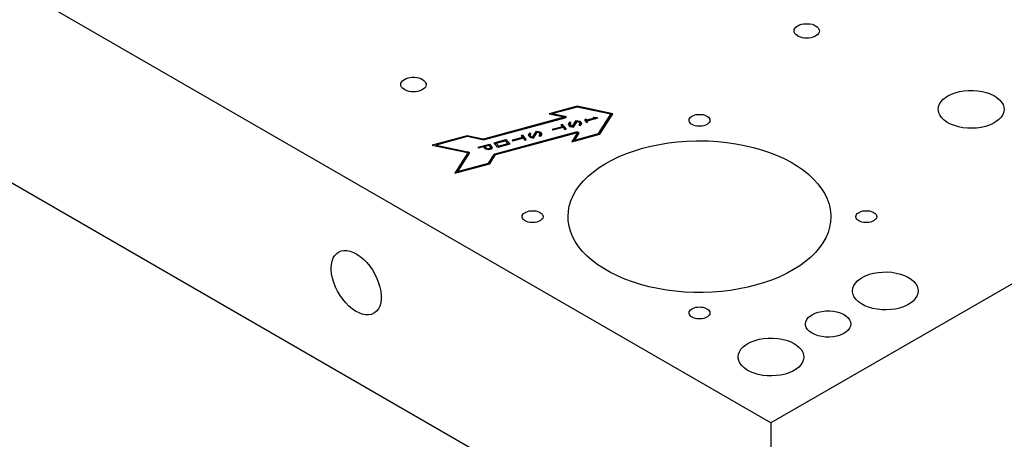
# Model space of a CAD drawing. Header units: inches. Extents: x 3 to 289, y 4 to 291.
# Tile 179 of 256: x 161.36 to 173.53, y 104.5 to 109.68. Entities that reach past the tile are written whole.
import ezdxf

# ---------------------------------------------------------------- set-up
doc = ezdxf.new("R2010")
doc.units = ezdxf.units.IN
doc.header["$LTSCALE"] = 0.5
doc.header["$MEASUREMENT"] = 0
doc.layers.add('MFB', color=7, linetype='Continuous')

msp = doc.modelspace()

# ---------------------------------------------------------------- linework, layer by layer
at = {"layer": 'MFB', "color": 254, "linetype": 'Continuous'}
for p, q in [((170.647, 104.697), (149.081, 117.148)), ((189.386, 115.515), (170.647, 104.697)), ((149.081, 114.699), (170.647, 102.247)), ((170.933, 109.544), (170.935, 109.56)), ((170.935, 109.529), (170.933, 109.544)), ((170.935, 109.56), (170.943, 109.575)), ((170.943, 109.575), (170.954, 109.59)), ((170.954, 109.59), (170.97, 109.602)), ((170.97, 109.602), (170.979, 109.608)), ((170.979, 109.608), (171, 109.618)), ((171, 109.618), (171.023, 109.626)), ((171.023, 109.626), (171.049, 109.632)), ((171.049, 109.632), (171.076, 109.634)), ((171.076, 109.634), (171.103, 109.634)), ((171.103, 109.634), (171.13, 109.632)), ((171.13, 109.632), (171.155, 109.626)), ((171.155, 109.626), (171.179, 109.618)), ((171.179, 109.618), (171.2, 109.608)), ((171.2, 109.608), (171.217, 109.596)), ((171.217, 109.596), (171.231, 109.583)), ((171.231, 109.583), (171.24, 109.568)), ((171.24, 109.568), (171.245, 109.552)), ((171.246, 109.544), (171.243, 109.529)), ((171.245, 109.552), (171.246, 109.544)), ((170.943, 109.514), (170.935, 109.529)), ((170.954, 109.499), (170.943, 109.514)), ((170.97, 109.486), (170.954, 109.499)), ((170.989, 109.475), (170.97, 109.486)), ((171.011, 109.466), (170.989, 109.475)), ((171.036, 109.46), (171.011, 109.466)), ((171.062, 109.456), (171.036, 109.46)), ((171.089, 109.454), (171.062, 109.456)), ((171.116, 109.456), (171.089, 109.454)), ((171.143, 109.46), (171.116, 109.456)), ((171.167, 109.466), (171.143, 109.46)), ((171.19, 109.475), (171.167, 109.466)), ((171.209, 109.486), (171.19, 109.475)), ((171.225, 109.499), (171.209, 109.486)), ((171.236, 109.514), (171.225, 109.499)), ((171.243, 109.529), (171.236, 109.514)), ((166.093, 108.926), (166.108, 108.939)), ((166.108, 108.939), (166.117, 108.945)), ((166.117, 108.945), (166.138, 108.955)), ((166.138, 108.955), (166.162, 108.963)), ((166.162, 108.963), (166.188, 108.968)), ((166.188, 108.968), (166.214, 108.971)), ((166.214, 108.971), (166.242, 108.971)), ((166.242, 108.971), (166.268, 108.968)), ((166.268, 108.968), (166.294, 108.963)), ((166.294, 108.963), (166.318, 108.955)), ((166.318, 108.955), (166.338, 108.945)), ((166.338, 108.945), (166.356, 108.933)), ((166.072, 108.881), (166.074, 108.897)), ((166.074, 108.865), (166.072, 108.881)), ((166.074, 108.897), (166.081, 108.912)), ((166.081, 108.85), (166.074, 108.865)), ((166.081, 108.912), (166.093, 108.926)), ((166.093, 108.836), (166.081, 108.85)), ((166.108, 108.823), (166.093, 108.836)), ((166.128, 108.812), (166.108, 108.823)), ((166.348, 108.823), (166.328, 108.812)), ((166.363, 108.836), (166.348, 108.823)), ((166.356, 108.933), (166.37, 108.919)), ((166.375, 108.85), (166.363, 108.836)), ((166.37, 108.919), (166.379, 108.904)), ((166.382, 108.865), (166.375, 108.85)), ((166.379, 108.904), (166.384, 108.889)), ((166.384, 108.881), (166.382, 108.865)), ((166.384, 108.889), (166.384, 108.881)), ((166.15, 108.803), (166.128, 108.812)), ((166.175, 108.796), (166.15, 108.803)), ((166.201, 108.792), (166.175, 108.796)), ((166.228, 108.791), (166.201, 108.792)), ((166.255, 108.792), (166.228, 108.791)), ((166.281, 108.796), (166.255, 108.792)), ((166.306, 108.803), (166.281, 108.796)), ((166.328, 108.812), (166.306, 108.803)), ((172.752, 108.671), (172.778, 108.7)), ((172.778, 108.7), (172.812, 108.726)), ((172.812, 108.726), (172.835, 108.741)), ((172.835, 108.741), (172.878, 108.762)), ((172.878, 108.762), (172.926, 108.78)), ((172.926, 108.78), (172.978, 108.794)), ((172.978, 108.794), (173.032, 108.804)), ((173.032, 108.804), (173.088, 108.809)), ((173.088, 108.809), (173.145, 108.809)), ((173.145, 108.809), (173.202, 108.805)), ((173.202, 108.805), (173.257, 108.796)), ((173.257, 108.796), (173.309, 108.783)), ((173.309, 108.783), (173.358, 108.766)), ((173.358, 108.766), (173.402, 108.745)), ((173.402, 108.745), (173.44, 108.721)), ((173.44, 108.721), (173.472, 108.694)), ((173.472, 108.694), (173.498, 108.664)), ((168.251, 108.614), (167.905, 108.521)), ((168.252, 108.603), (167.953, 108.522)), ((168.691, 108.521), (168.251, 108.614)), ((168.251, 108.602), (168.251, 108.614)), ((168.668, 108.515), (168.252, 108.603)), ((172.716, 108.575), (172.72, 108.608)), ((172.717, 108.562), (172.716, 108.575)), ((172.72, 108.608), (172.732, 108.64)), ((172.732, 108.64), (172.752, 108.671)), ((173.498, 108.664), (173.516, 108.633)), ((173.516, 108.633), (173.526, 108.601)), ((173.529, 108.575), (173.525, 108.542)), ((173.526, 108.601), (173.529, 108.575)), ((168.092, 108.476), (167.093, 108.207)), ((168.099, 108.466), (167.101, 108.197)), ((167.905, 108.521), (168.091, 108.482)), ((167.941, 108.514), (167.953, 108.522)), ((167.953, 108.522), (168.098, 108.492)), ((168.091, 108.482), (168.092, 108.482)), ((168.092, 108.482), (168.093, 108.481)), ((168.093, 108.476), (168.092, 108.476)), ((168.092, 108.476), (168.092, 108.476)), ((168.093, 108.481), (168.094, 108.481)), ((168.094, 108.476), (168.093, 108.476)), ((168.094, 108.481), (168.094, 108.48)), ((168.094, 108.48), (168.095, 108.48)), ((168.095, 108.477), (168.094, 108.477)), ((168.094, 108.477), (168.094, 108.476)), ((168.103, 108.467), (168.095, 108.48)), ((168.095, 108.48), (168.095, 108.48)), ((168.095, 108.48), (168.095, 108.479)), ((168.095, 108.479), (168.095, 108.479)), ((168.095, 108.479), (168.095, 108.478)), ((168.095, 108.478), (168.095, 108.477)), ((168.098, 108.492), (168.101, 108.491)), ((168.102, 108.467), (168.099, 108.466)), ((168.101, 108.491), (168.105, 108.489)), ((168.105, 108.468), (168.102, 108.467)), ((168.105, 108.489), (168.108, 108.488)), ((168.108, 108.47), (168.105, 108.468)), ((168.108, 108.488), (168.11, 108.486)), ((168.11, 108.472), (168.108, 108.47)), ((168.11, 108.486), (168.112, 108.483)), ((168.112, 108.474), (168.11, 108.472)), ((168.112, 108.483), (168.113, 108.481)), ((168.113, 108.476), (168.112, 108.474)), ((168.113, 108.481), (168.113, 108.479)), ((168.113, 108.479), (168.113, 108.476)), ((168.359, 108.452), (168.341, 108.447)), ((168.359, 108.452), (168.354, 108.431)), ((168.359, 108.452), (168.368, 108.44)), ((168.465, 108.466), (168.368, 108.44)), ((168.503, 108.465), (168.376, 108.43)), ((168.454, 108.48), (168.448, 108.47)), ((168.448, 108.47), (168.465, 108.466)), ((168.454, 108.48), (168.498, 108.472)), ((168.458, 108.468), (168.454, 108.48)), ((168.465, 108.466), (168.481, 108.459)), ((168.498, 108.472), (168.494, 108.462)), ((168.498, 108.472), (168.503, 108.465)), ((168.517, 108.275), (168.668, 108.515)), ((168.531, 108.267), (168.691, 108.521)), ((168.68, 108.502), (168.668, 108.515)), ((169.635, 108.439), (169.637, 108.452)), ((169.637, 108.452), (169.643, 108.464)), ((169.643, 108.464), (169.652, 108.476)), ((169.652, 108.476), (169.665, 108.487)), ((169.665, 108.487), (169.681, 108.496)), ((169.681, 108.496), (169.699, 108.503)), ((169.699, 108.503), (169.72, 108.509)), ((169.72, 108.509), (169.741, 108.512)), ((169.741, 108.512), (169.764, 108.513)), ((169.764, 108.513), (169.786, 108.512)), ((169.786, 108.512), (169.807, 108.509)), ((169.807, 108.509), (169.828, 108.503)), ((169.828, 108.503), (169.846, 108.496)), ((169.846, 108.496), (169.862, 108.487)), ((169.862, 108.487), (169.875, 108.476)), ((169.875, 108.476), (169.884, 108.464)), ((169.884, 108.464), (169.89, 108.452)), ((169.89, 108.452), (169.892, 108.439)), ((172.724, 108.53), (172.717, 108.562)), ((172.739, 108.498), (172.724, 108.53)), ((172.761, 108.468), (172.739, 108.498)), ((172.79, 108.44), (172.761, 108.468)), ((173.466, 108.45), (173.433, 108.423)), ((173.493, 108.479), (173.466, 108.45)), ((173.513, 108.51), (173.493, 108.479)), ((173.525, 108.542), (173.513, 108.51)), ((168.07, 108.36), (167.943, 108.326)), ((168.078, 108.35), (167.951, 108.316)), ((168.068, 108.389), (168.051, 108.384)), ((168.051, 108.384), (168.07, 108.36)), ((168.068, 108.389), (168.064, 108.368)), ((168.068, 108.389), (168.115, 108.331)), ((168.07, 108.36), (168.078, 108.35)), ((168.078, 108.35), (168.098, 108.326)), ((168.098, 108.326), (168.115, 108.331)), ((168.156, 108.415), (168.14, 108.389)), ((168.14, 108.389), (168.162, 108.362)), ((168.161, 108.394), (168.15, 108.376)), ((168.15, 108.376), (168.16, 108.39)), ((168.174, 108.411), (168.156, 108.415)), ((168.156, 108.415), (168.161, 108.394)), ((168.174, 108.411), (168.16, 108.39)), ((168.16, 108.39), (168.176, 108.371)), ((168.174, 108.411), (168.161, 108.394)), ((168.162, 108.362), (168.206, 108.353)), ((168.172, 108.36), (168.176, 108.371)), ((168.176, 108.371), (168.194, 108.367)), ((168.194, 108.367), (168.241, 108.438)), ((168.198, 108.354), (168.194, 108.367)), ((168.204, 108.353), (168.246, 108.417)), ((168.206, 108.353), (168.252, 108.424)), ((168.241, 108.438), (168.284, 108.428)), ((168.241, 108.438), (168.246, 108.417)), ((168.246, 108.417), (168.252, 108.424)), ((168.252, 108.424), (168.271, 108.42)), ((168.271, 108.42), (168.286, 108.4)), ((168.286, 108.4), (168.273, 108.379)), ((168.273, 108.379), (168.291, 108.376)), ((168.284, 108.428), (168.278, 108.411)), ((168.284, 108.428), (168.307, 108.401)), ((168.296, 108.387), (168.286, 108.4)), ((168.296, 108.387), (168.289, 108.376)), ((168.307, 108.401), (168.291, 108.376)), ((168.307, 108.401), (168.296, 108.387)), ((168.341, 108.447), (168.368, 108.414)), ((168.363, 108.42), (168.368, 108.44)), ((168.364, 108.42), (168.376, 108.43)), ((168.368, 108.414), (168.385, 108.419)), ((168.376, 108.43), (168.385, 108.419)), ((169.635, 108.432), (169.635, 108.439)), ((169.639, 108.42), (169.635, 108.432)), ((169.647, 108.408), (169.639, 108.42)), ((169.658, 108.396), (169.647, 108.408)), ((169.673, 108.386), (169.658, 108.396)), ((169.69, 108.378), (169.673, 108.386)), ((169.709, 108.372), (169.69, 108.378)), ((169.73, 108.367), (169.709, 108.372)), ((169.752, 108.365), (169.73, 108.367)), ((169.775, 108.365), (169.752, 108.365)), ((169.797, 108.367), (169.775, 108.365)), ((169.818, 108.372), (169.797, 108.367)), ((169.837, 108.378), (169.818, 108.372)), ((169.854, 108.386), (169.837, 108.378)), ((169.862, 108.391), (169.854, 108.386)), ((169.875, 108.402), (169.862, 108.391)), ((169.884, 108.414), (169.875, 108.402)), ((169.89, 108.426), (169.884, 108.414)), ((169.892, 108.439), (169.89, 108.426)), ((172.827, 108.414), (172.79, 108.44)), ((172.868, 108.392), (172.827, 108.414)), ((172.915, 108.373), (172.868, 108.392)), ((172.966, 108.358), (172.915, 108.373)), ((173.02, 108.348), (172.966, 108.358)), ((173.076, 108.342), (173.02, 108.348)), ((173.133, 108.34), (173.076, 108.342)), ((173.19, 108.344), (173.133, 108.34)), ((173.245, 108.351), (173.19, 108.344)), ((173.298, 108.363), (173.245, 108.351)), ((173.348, 108.38), (173.298, 108.363)), ((173.393, 108.4), (173.348, 108.38)), ((173.433, 108.423), (173.393, 108.4)), ((166.891, 108.248), (166.461, 108.132)), ((166.892, 108.237), (166.508, 108.133)), ((167.088, 108.206), (166.891, 108.248)), ((166.892, 108.236), (166.891, 108.248)), ((167.082, 108.197), (166.892, 108.237)), ((167.089, 108.206), (167.088, 108.206)), ((167.09, 108.206), (167.089, 108.206)), ((167.091, 108.206), (167.09, 108.206)), ((167.092, 108.206), (167.091, 108.206)), ((167.093, 108.207), (167.092, 108.206)), ((167.239, 108.026), (168.238, 108.295)), ((167.246, 108.017), (168.245, 108.285)), ((167.578, 108.227), (167.45, 108.193)), ((167.586, 108.217), (167.458, 108.183)), ((167.575, 108.256), (167.558, 108.251)), ((167.558, 108.251), (167.578, 108.227)), ((167.575, 108.256), (167.571, 108.236)), ((167.575, 108.256), (167.622, 108.198)), ((167.578, 108.227), (167.585, 108.217)), ((167.586, 108.217), (167.605, 108.194)), ((167.663, 108.282), (167.647, 108.257)), ((167.647, 108.257), (167.669, 108.229)), ((167.669, 108.262), (167.657, 108.244)), ((167.657, 108.244), (167.668, 108.257)), ((167.681, 108.278), (167.663, 108.282)), ((167.663, 108.282), (167.669, 108.262)), ((167.681, 108.278), (167.668, 108.257)), ((167.668, 108.257), (167.683, 108.238)), ((167.681, 108.278), (167.669, 108.262)), ((167.669, 108.229), (167.713, 108.22)), ((167.679, 108.227), (167.683, 108.238)), ((167.683, 108.238), (167.702, 108.234)), ((167.702, 108.234), (167.748, 108.305)), ((167.705, 108.222), (167.702, 108.234)), ((167.712, 108.22), (167.754, 108.284)), ((167.713, 108.22), (167.759, 108.291)), ((167.748, 108.305), (167.792, 108.296)), ((167.748, 108.305), (167.754, 108.284)), ((167.754, 108.284), (167.759, 108.291)), ((167.759, 108.291), (167.778, 108.287)), ((167.778, 108.287), (167.793, 108.268)), ((167.793, 108.268), (167.78, 108.247)), ((167.78, 108.247), (167.798, 108.243)), ((167.792, 108.296), (167.785, 108.278)), ((167.792, 108.296), (167.814, 108.268)), ((167.803, 108.255), (167.793, 108.268)), ((167.803, 108.255), (167.796, 108.243)), ((167.814, 108.268), (167.798, 108.243)), ((167.814, 108.268), (167.803, 108.255)), ((167.943, 108.326), (167.951, 108.316)), ((168.253, 108.281), (168.186, 108.174)), ((168.186, 108.174), (168.531, 108.267)), ((168.27, 108.278), (168.218, 108.194)), ((168.218, 108.194), (168.517, 108.275)), ((168.238, 108.295), (168.242, 108.296)), ((168.242, 108.296), (168.246, 108.296)), ((168.245, 108.285), (168.246, 108.286)), ((168.246, 108.296), (168.25, 108.296)), ((168.246, 108.286), (168.247, 108.286)), ((168.247, 108.286), (168.248, 108.286)), ((168.248, 108.286), (168.249, 108.286)), ((168.249, 108.286), (168.25, 108.285)), ((168.25, 108.296), (168.254, 108.296)), ((168.25, 108.285), (168.251, 108.285)), ((168.251, 108.285), (168.252, 108.285)), ((168.252, 108.285), (168.253, 108.284)), ((168.262, 108.269), (168.253, 108.284)), ((168.253, 108.284), (168.253, 108.284)), ((168.253, 108.284), (168.253, 108.284)), ((168.253, 108.284), (168.254, 108.283)), ((168.254, 108.282), (168.253, 108.281)), ((168.254, 108.296), (168.258, 108.295)), ((168.254, 108.283), (168.254, 108.282)), ((168.254, 108.282), (168.254, 108.282)), ((168.258, 108.295), (168.262, 108.294)), ((168.262, 108.294), (168.265, 108.292)), ((168.262, 108.269), (168.263, 108.268)), ((168.263, 108.268), (168.263, 108.266)), ((168.263, 108.266), (168.263, 108.265)), ((168.265, 108.292), (168.268, 108.29)), ((168.268, 108.29), (168.27, 108.288)), ((168.27, 108.288), (168.271, 108.286)), ((168.271, 108.279), (168.27, 108.278)), ((168.271, 108.286), (168.272, 108.284)), ((168.272, 108.281), (168.271, 108.279)), ((168.272, 108.284), (168.272, 108.281)), ((168.52, 108.264), (168.517, 108.275)), ((166.461, 108.132), (166.896, 108.041)), ((166.496, 108.125), (166.508, 108.133)), ((166.508, 108.133), (166.902, 108.05)), ((167.023, 108.107), (167.168, 108.146)), ((167.023, 108.107), (167.031, 108.097)), ((167.031, 108.097), (167.095, 108.114)), ((167.084, 108.196), (167.082, 108.197)), ((167.088, 108.196), (167.084, 108.196)), ((167.092, 108.196), (167.088, 108.196)), ((167.097, 108.196), (167.092, 108.196)), ((167.121, 108.082), (167.095, 108.114)), ((167.101, 108.197), (167.097, 108.196)), ((167.112, 108.119), (167.1, 108.108)), ((167.112, 108.119), (167.158, 108.132)), ((167.135, 108.091), (167.112, 108.119)), ((167.131, 108.08), (167.135, 108.091)), ((167.159, 108.086), (167.135, 108.091)), ((167.158, 108.132), (167.181, 108.103)), ((167.173, 108.089), (167.159, 108.086)), ((167.159, 108.074), (167.159, 108.086)), ((167.168, 108.146), (167.163, 108.126)), ((167.168, 108.146), (167.202, 108.104)), ((167.181, 108.103), (167.173, 108.089)), ((167.178, 108.079), (167.173, 108.089)), ((167.192, 108.09), (167.181, 108.103)), ((167.192, 108.09), (167.186, 108.081)), ((167.202, 108.104), (167.188, 108.081)), ((167.202, 108.104), (167.192, 108.09)), ((167.227, 108.162), (167.372, 108.201)), ((167.273, 108.104), (167.227, 108.162)), ((167.24, 108.146), (167.252, 108.157)), ((167.252, 108.157), (167.362, 108.186)), ((167.283, 108.119), (167.252, 108.157)), ((167.418, 108.143), (167.273, 108.104)), ((167.28, 108.106), (167.283, 108.119)), ((167.393, 108.149), (167.283, 108.119)), ((167.362, 108.186), (167.393, 108.149)), ((167.367, 108.181), (167.372, 108.201)), ((167.372, 108.201), (167.418, 108.143)), ((167.393, 108.149), (167.401, 108.139)), ((167.45, 108.193), (167.458, 108.183)), ((167.605, 108.194), (167.622, 108.198)), ((168.209, 108.18), (168.218, 108.194)), ((168.959, 108.063), (169.059, 108.094)), ((169.059, 108.094), (169.164, 108.12)), ((169.164, 108.12), (169.271, 108.142)), ((169.271, 108.142), (169.381, 108.16)), ((169.381, 108.16), (169.493, 108.173)), ((169.493, 108.173), (169.606, 108.182)), ((169.606, 108.182), (169.719, 108.186)), ((169.719, 108.186), (169.764, 108.186)), ((169.764, 108.186), (169.877, 108.184)), ((169.877, 108.184), (169.991, 108.177)), ((169.991, 108.177), (170.103, 108.166)), ((170.103, 108.166), (170.214, 108.15)), ((170.214, 108.15), (170.322, 108.129)), ((170.322, 108.129), (170.428, 108.104)), ((170.428, 108.104), (170.53, 108.075)), ((166.9, 108.036), (166.741, 107.785)), ((166.917, 108.033), (166.773, 107.805)), ((166.896, 108.041), (166.897, 108.04)), ((166.897, 108.04), (166.898, 108.04)), ((166.898, 108.04), (166.899, 108.04)), ((166.899, 108.04), (166.899, 108.039)), ((166.899, 108.039), (166.9, 108.039)), ((166.908, 108.024), (166.9, 108.039)), ((166.9, 108.039), (166.9, 108.039)), ((166.9, 108.039), (166.9, 108.038)), ((166.9, 108.038), (166.9, 108.037)), ((166.9, 108.037), (166.9, 108.037)), ((166.9, 108.037), (166.9, 108.036)), ((166.902, 108.05), (166.906, 108.049)), ((166.906, 108.049), (166.91, 108.048)), ((166.908, 108.024), (166.909, 108.023)), ((166.909, 108.023), (166.909, 108.021)), ((166.909, 108.021), (166.909, 108.02)), ((166.91, 108.048), (166.913, 108.046)), ((166.913, 108.046), (166.915, 108.044)), ((166.915, 108.044), (166.917, 108.042)), ((166.917, 108.042), (166.918, 108.04)), ((166.918, 108.035), (166.917, 108.033)), ((166.918, 108.04), (166.918, 108.037)), ((166.918, 108.037), (166.918, 108.035)), ((167.16, 108.074), (167.121, 108.082)), ((167.157, 107.909), (167.226, 108.018)), ((167.188, 108.081), (167.16, 108.074)), ((167.172, 107.901), (167.243, 108.015)), ((167.226, 108.018), (167.228, 108.02)), ((167.228, 108.02), (167.23, 108.022)), ((167.23, 108.022), (167.233, 108.024)), ((167.233, 108.024), (167.237, 108.025)), ((167.237, 108.025), (167.239, 108.026)), ((167.243, 108.015), (167.244, 108.015)), ((167.244, 108.015), (167.244, 108.016)), ((167.244, 108.016), (167.245, 108.016)), ((167.245, 108.016), (167.246, 108.016)), ((167.246, 108.016), (167.246, 108.017)), ((168.681, 107.948), (168.769, 107.99)), ((168.769, 107.99), (168.862, 108.028)), ((168.862, 108.028), (168.959, 108.063)), ((170.53, 108.075), (170.629, 108.042)), ((170.629, 108.042), (170.723, 108.005)), ((170.723, 108.005), (170.812, 107.965)), ((170.812, 107.965), (170.897, 107.92)), ((166.741, 107.785), (167.172, 107.901)), ((166.773, 107.805), (167.157, 107.909)), ((167.161, 107.898), (167.157, 107.909)), ((168.452, 107.802), (168.522, 107.854)), ((168.522, 107.854), (168.599, 107.902)), ((168.599, 107.902), (168.681, 107.948)), ((170.897, 107.92), (170.976, 107.873)), ((170.976, 107.873), (171.049, 107.822)), ((166.765, 107.791), (166.773, 107.805)), ((168.331, 107.691), (168.388, 107.748)), ((168.388, 107.748), (168.452, 107.802)), ((171.049, 107.822), (171.115, 107.769)), ((171.115, 107.769), (171.175, 107.713)), ((168.237, 107.571), (168.28, 107.632)), ((168.28, 107.632), (168.331, 107.691)), ((171.175, 107.713), (171.228, 107.655)), ((171.228, 107.655), (171.274, 107.594)), ((168.174, 107.444), (168.202, 107.508)), ((168.202, 107.508), (168.237, 107.571)), ((171.274, 107.594), (171.312, 107.532)), ((171.312, 107.532), (171.343, 107.469)), ((168.143, 107.314), (168.154, 107.379)), ((168.154, 107.379), (168.174, 107.444)), ((171.343, 107.469), (171.366, 107.404)), ((171.366, 107.404), (171.381, 107.339)), ((167.573, 107.248), (167.574, 107.261)), ((167.573, 107.242), (167.573, 107.248)), ((167.577, 107.229), (167.573, 107.242)), ((167.574, 107.261), (167.58, 107.273)), ((167.58, 107.273), (167.59, 107.285)), ((167.59, 107.285), (167.603, 107.296)), ((167.603, 107.296), (167.618, 107.305)), ((167.618, 107.305), (167.637, 107.312)), ((167.637, 107.312), (167.657, 107.318)), ((167.657, 107.318), (167.679, 107.321)), ((167.679, 107.321), (167.701, 107.322)), ((167.701, 107.322), (167.723, 107.321)), ((167.723, 107.321), (167.745, 107.318)), ((167.745, 107.318), (167.765, 107.312)), ((167.765, 107.312), (167.784, 107.305)), ((167.784, 107.305), (167.799, 107.296)), ((167.799, 107.296), (167.812, 107.285)), ((167.812, 107.285), (167.822, 107.273)), ((167.822, 107.273), (167.828, 107.261)), ((167.828, 107.235), (167.822, 107.223)), ((167.828, 107.261), (167.83, 107.248)), ((167.83, 107.248), (167.828, 107.235)), ((168.139, 107.248), (168.143, 107.314)), ((168.141, 107.197), (168.139, 107.248)), ((171.381, 107.339), (171.388, 107.274)), ((171.389, 107.248), (171.385, 107.182)), ((171.388, 107.274), (171.389, 107.248)), ((171.698, 107.248), (171.699, 107.261)), ((171.698, 107.242), (171.698, 107.248)), ((171.702, 107.229), (171.698, 107.242)), ((171.699, 107.261), (171.705, 107.273)), ((171.705, 107.273), (171.715, 107.285)), ((171.715, 107.285), (171.728, 107.296)), ((171.728, 107.296), (171.743, 107.305)), ((171.743, 107.305), (171.762, 107.312)), ((171.762, 107.312), (171.782, 107.318)), ((171.782, 107.318), (171.804, 107.321)), ((171.804, 107.321), (171.826, 107.322)), ((171.826, 107.322), (171.848, 107.321)), ((171.848, 107.321), (171.87, 107.318)), ((171.87, 107.318), (171.89, 107.312)), ((171.89, 107.312), (171.909, 107.305)), ((171.909, 107.305), (171.924, 107.296)), ((171.924, 107.296), (171.937, 107.285)), ((171.937, 107.285), (171.947, 107.273)), ((171.947, 107.273), (171.953, 107.261)), ((171.953, 107.235), (171.947, 107.223)), ((171.953, 107.261), (171.955, 107.248)), ((171.955, 107.248), (171.953, 107.235)), ((167.585, 107.217), (167.577, 107.229)), ((167.596, 107.206), (167.585, 107.217)), ((167.61, 107.196), (167.596, 107.206)), ((167.627, 107.187), (167.61, 107.196)), ((167.647, 107.181), (167.627, 107.187)), ((167.668, 107.176), (167.647, 107.181)), ((167.69, 107.174), (167.668, 107.176)), ((167.712, 107.174), (167.69, 107.174)), ((167.734, 107.176), (167.712, 107.174)), ((167.755, 107.181), (167.734, 107.176)), ((167.775, 107.187), (167.755, 107.181)), ((167.792, 107.196), (167.775, 107.187)), ((167.799, 107.2), (167.792, 107.196)), ((167.812, 107.211), (167.799, 107.2)), ((167.822, 107.223), (167.812, 107.211)), ((168.151, 107.132), (168.141, 107.197)), ((168.169, 107.067), (168.151, 107.132)), ((171.373, 107.117), (171.353, 107.052)), ((171.385, 107.182), (171.373, 107.117)), ((171.71, 107.217), (171.702, 107.229)), ((171.721, 107.206), (171.71, 107.217)), ((171.735, 107.196), (171.721, 107.206)), ((171.752, 107.187), (171.735, 107.196)), ((171.772, 107.181), (171.752, 107.187)), ((171.793, 107.176), (171.772, 107.181)), ((171.815, 107.174), (171.793, 107.176)), ((171.837, 107.174), (171.815, 107.174)), ((171.859, 107.176), (171.837, 107.174)), ((171.88, 107.181), (171.859, 107.176)), ((171.9, 107.187), (171.88, 107.181)), ((171.917, 107.196), (171.9, 107.187)), ((171.924, 107.2), (171.917, 107.196)), ((171.937, 107.211), (171.924, 107.2)), ((171.947, 107.223), (171.937, 107.211)), ((168.195, 107.003), (168.169, 107.067)), ((168.229, 106.94), (168.195, 107.003)), ((171.325, 106.988), (171.29, 106.926)), ((171.353, 107.052), (171.325, 106.988)), ((168.27, 106.878), (168.229, 106.94)), ((168.319, 106.819), (168.27, 106.878)), ((171.29, 106.926), (171.247, 106.865)), ((165.237, 106.737), (165.256, 106.769)), ((165.256, 106.769), (165.28, 106.794)), ((165.28, 106.794), (165.302, 106.81)), ((165.302, 106.81), (165.334, 106.824)), ((165.334, 106.824), (165.369, 106.83)), ((165.369, 106.83), (165.406, 106.83)), ((165.406, 106.83), (165.446, 106.821)), ((165.446, 106.821), (165.487, 106.806)), ((165.487, 106.806), (165.529, 106.784)), ((165.529, 106.784), (165.571, 106.755)), ((165.571, 106.755), (165.611, 106.721)), ((168.374, 106.761), (168.319, 106.819)), ((168.437, 106.706), (168.374, 106.761)), ((171.139, 106.749), (171.075, 106.694)), ((171.196, 106.806), (171.139, 106.749)), ((171.247, 106.865), (171.196, 106.806)), ((165.212, 106.61), (165.214, 106.657)), ((165.214, 106.657), (165.223, 106.699)), ((165.223, 106.699), (165.237, 106.737)), ((165.611, 106.721), (165.65, 106.681)), ((165.65, 106.681), (165.687, 106.637)), ((165.687, 106.637), (165.721, 106.589)), ((168.506, 106.654), (168.437, 106.706)), ((168.581, 106.605), (168.506, 106.654)), ((171.005, 106.642), (170.928, 106.594)), ((171.075, 106.694), (171.005, 106.642)), ((165.212, 106.59), (165.212, 106.61)), ((165.217, 106.539), (165.212, 106.59)), ((165.228, 106.486), (165.217, 106.539)), ((165.721, 106.589), (165.751, 106.538)), ((165.751, 106.538), (165.777, 106.485)), ((168.662, 106.558), (168.581, 106.605)), ((168.749, 106.515), (168.662, 106.558)), ((168.84, 106.476), (168.749, 106.515)), ((170.758, 106.506), (170.665, 106.468)), ((170.846, 106.548), (170.758, 106.506)), ((170.928, 106.594), (170.846, 106.548)), ((171.774, 106.495), (171.817, 106.517)), ((171.817, 106.517), (171.865, 106.535)), ((171.865, 106.535), (171.917, 106.549)), ((171.917, 106.549), (171.971, 106.558)), ((171.971, 106.558), (172.028, 106.563)), ((172.028, 106.563), (172.085, 106.564)), ((172.085, 106.564), (172.141, 106.56)), ((172.141, 106.56), (172.196, 106.551)), ((172.196, 106.551), (172.248, 106.538)), ((172.248, 106.538), (172.297, 106.521)), ((172.297, 106.521), (172.341, 106.5)), ((165.244, 106.432), (165.228, 106.486)), ((165.265, 106.378), (165.244, 106.432)), ((165.777, 106.485), (165.798, 106.431)), ((165.798, 106.431), (165.814, 106.377)), ((168.936, 106.441), (168.84, 106.476)), ((169.036, 106.409), (168.936, 106.441)), ((169.14, 106.382), (169.036, 106.409)), ((169.247, 106.359), (169.14, 106.382)), ((170.468, 106.403), (170.363, 106.376)), ((170.569, 106.433), (170.468, 106.403)), ((170.665, 106.468), (170.569, 106.433)), ((171.659, 106.362), (171.671, 106.395)), ((171.671, 106.395), (171.691, 106.425)), ((171.691, 106.425), (171.718, 106.454)), ((171.718, 106.454), (171.751, 106.481)), ((171.751, 106.481), (171.774, 106.495)), ((172.341, 106.5), (172.38, 106.476)), ((172.38, 106.476), (172.412, 106.448)), ((172.412, 106.448), (172.437, 106.419)), ((172.437, 106.419), (172.455, 106.388)), ((172.455, 106.388), (172.465, 106.355)), ((165.291, 106.325), (165.265, 106.378)), ((165.321, 106.274), (165.291, 106.325)), ((165.355, 106.226), (165.321, 106.274)), ((165.814, 106.377), (165.825, 106.325)), ((165.825, 106.325), (165.83, 106.274)), ((165.83, 106.274), (165.829, 106.226)), ((169.356, 106.34), (169.247, 106.359)), ((169.467, 106.326), (169.356, 106.34)), ((169.58, 106.316), (169.467, 106.326)), ((169.694, 106.311), (169.58, 106.316)), ((169.808, 106.31), (169.694, 106.311)), ((169.921, 106.314), (169.808, 106.31)), ((170.034, 106.323), (169.921, 106.314)), ((170.146, 106.336), (170.034, 106.323)), ((170.256, 106.354), (170.146, 106.336)), ((170.363, 106.376), (170.256, 106.354)), ((171.655, 106.33), (171.659, 106.362)), ((171.656, 106.317), (171.655, 106.33)), ((171.663, 106.284), (171.656, 106.317)), ((171.678, 106.253), (171.663, 106.284)), ((172.452, 106.265), (172.432, 106.234)), ((172.464, 106.297), (172.452, 106.265)), ((172.468, 106.33), (172.464, 106.297)), ((172.465, 106.355), (172.468, 106.33)), ((165.391, 106.182), (165.355, 106.226)), ((165.43, 106.142), (165.391, 106.182)), ((165.471, 106.108), (165.43, 106.142)), ((165.812, 106.142), (165.795, 106.107)), ((165.823, 106.181), (165.812, 106.142)), ((165.829, 106.226), (165.823, 106.181)), ((171.7, 106.222), (171.678, 106.253)), ((171.73, 106.194), (171.7, 106.222)), ((171.766, 106.169), (171.73, 106.194)), ((171.808, 106.146), (171.766, 106.169)), ((171.855, 106.128), (171.808, 106.146)), ((172.332, 106.155), (172.287, 106.134)), ((172.372, 106.178), (172.332, 106.155)), ((172.405, 106.205), (172.372, 106.178)), ((172.432, 106.234), (172.405, 106.205)), ((165.513, 106.079), (165.471, 106.108)), ((165.555, 106.057), (165.513, 106.079)), ((165.596, 106.042), (165.555, 106.057)), ((165.636, 106.034), (165.596, 106.042)), ((165.673, 106.033), (165.636, 106.034)), ((165.708, 106.039), (165.673, 106.033)), ((165.74, 106.053), (165.708, 106.039)), ((165.746, 106.057), (165.74, 106.053)), ((165.773, 106.079), (165.746, 106.057)), ((165.795, 106.107), (165.773, 106.079)), ((169.635, 106.057), (169.637, 106.07)), ((169.635, 106.051), (169.635, 106.057)), ((169.639, 106.038), (169.635, 106.051)), ((169.637, 106.07), (169.643, 106.083)), ((169.647, 106.026), (169.639, 106.038)), ((169.643, 106.083), (169.652, 106.094)), ((169.658, 106.015), (169.647, 106.026)), ((169.652, 106.094), (169.665, 106.105)), ((169.673, 106.005), (169.658, 106.015)), ((169.665, 106.105), (169.681, 106.114)), ((169.681, 106.114), (169.699, 106.122)), ((169.699, 106.122), (169.72, 106.127)), ((169.72, 106.127), (169.741, 106.13)), ((169.741, 106.13), (169.764, 106.132)), ((169.764, 106.132), (169.786, 106.13)), ((169.786, 106.13), (169.807, 106.127)), ((169.807, 106.127), (169.828, 106.122)), ((169.828, 106.122), (169.846, 106.114)), ((169.846, 106.114), (169.862, 106.105)), ((169.862, 106.105), (169.875, 106.094)), ((169.875, 106.02), (169.862, 106.01)), ((169.875, 106.094), (169.884, 106.083)), ((169.884, 106.032), (169.875, 106.02)), ((169.884, 106.083), (169.89, 106.07)), ((169.89, 106.044), (169.884, 106.032)), ((169.89, 106.07), (169.892, 106.057)), ((169.892, 106.057), (169.89, 106.044)), ((171.109, 106), (171.135, 106.023)), ((171.135, 106.023), (171.156, 106.036)), ((171.156, 106.036), (171.192, 106.054)), ((171.192, 106.054), (171.233, 106.068)), ((171.233, 106.068), (171.277, 106.077)), ((171.277, 106.077), (171.323, 106.083)), ((171.323, 106.083), (171.371, 106.083)), ((171.371, 106.083), (171.418, 106.08)), ((171.418, 106.08), (171.463, 106.071)), ((171.463, 106.071), (171.505, 106.059)), ((171.505, 106.059), (171.543, 106.042)), ((171.543, 106.042), (171.575, 106.022)), ((171.575, 106.022), (171.601, 105.999)), ((171.906, 106.113), (171.855, 106.128)), ((171.96, 106.103), (171.906, 106.113)), ((172.016, 106.097), (171.96, 106.103)), ((172.073, 106.095), (172.016, 106.097)), ((172.129, 106.098), (172.073, 106.095)), ((172.185, 106.106), (172.129, 106.098)), ((172.238, 106.118), (172.185, 106.106)), ((172.287, 106.134), (172.238, 106.118)), ((169.69, 105.997), (169.673, 106.005)), ((169.709, 105.99), (169.69, 105.997)), ((169.73, 105.986), (169.709, 105.99)), ((169.752, 105.983), (169.73, 105.986)), ((169.775, 105.983), (169.752, 105.983)), ((169.797, 105.986), (169.775, 105.983)), ((169.818, 105.99), (169.797, 105.986)), ((169.837, 105.997), (169.818, 105.99)), ((169.854, 106.005), (169.837, 105.997)), ((169.862, 106.01), (169.854, 106.005)), ((171.073, 105.921), (171.077, 105.949)), ((171.075, 105.904), (171.073, 105.921)), ((171.084, 105.877), (171.075, 105.904)), ((171.077, 105.949), (171.089, 105.975)), ((171.089, 105.975), (171.109, 106)), ((171.601, 105.999), (171.62, 105.974)), ((171.62, 105.974), (171.632, 105.948)), ((171.632, 105.894), (171.62, 105.868)), ((171.632, 105.948), (171.636, 105.921)), ((171.636, 105.921), (171.632, 105.894)), ((171.1, 105.852), (171.084, 105.877)), ((171.124, 105.828), (171.1, 105.852)), ((171.155, 105.807), (171.124, 105.828)), ((171.191, 105.789), (171.155, 105.807)), ((171.231, 105.775), (171.191, 105.789)), ((171.275, 105.765), (171.231, 105.775)), ((171.461, 105.771), (171.416, 105.763)), ((171.504, 105.784), (171.461, 105.771)), ((171.541, 105.8), (171.504, 105.784)), ((171.574, 105.82), (171.541, 105.8)), ((171.6, 105.843), (171.574, 105.82)), ((171.62, 105.868), (171.6, 105.843)), ((170.304, 105.638), (170.337, 105.664)), ((170.337, 105.664), (170.36, 105.679)), ((170.36, 105.679), (170.403, 105.7)), ((170.403, 105.7), (170.451, 105.718)), ((170.451, 105.718), (170.503, 105.732)), ((170.503, 105.732), (170.557, 105.742)), ((170.557, 105.742), (170.613, 105.747)), ((170.613, 105.747), (170.67, 105.747)), ((170.67, 105.747), (170.727, 105.743)), ((170.727, 105.743), (170.782, 105.734)), ((170.782, 105.734), (170.834, 105.721)), ((170.834, 105.721), (170.883, 105.704)), ((170.883, 105.704), (170.927, 105.683)), ((170.927, 105.683), (170.965, 105.659)), ((170.965, 105.659), (170.998, 105.632)), ((171.322, 105.76), (171.275, 105.765)), ((171.369, 105.759), (171.322, 105.76)), ((171.416, 105.763), (171.369, 105.759)), ((170.241, 105.513), (170.245, 105.546)), ((170.245, 105.546), (170.257, 105.578)), ((170.257, 105.578), (170.277, 105.609)), ((170.277, 105.609), (170.304, 105.638)), ((170.998, 105.632), (171.023, 105.602)), ((171.023, 105.602), (171.041, 105.571)), ((171.041, 105.571), (171.051, 105.539)), ((171.051, 105.539), (171.054, 105.513)), ((170.242, 105.5), (170.241, 105.513)), ((170.249, 105.468), (170.242, 105.5)), ((170.264, 105.436), (170.249, 105.468)), ((170.286, 105.406), (170.264, 105.436)), ((170.316, 105.378), (170.286, 105.406)), ((171.018, 105.417), (170.991, 105.388)), ((171.038, 105.448), (171.018, 105.417)), ((171.05, 105.48), (171.038, 105.448)), ((171.054, 105.513), (171.05, 105.48)), ((170.352, 105.352), (170.316, 105.378)), ((170.394, 105.33), (170.352, 105.352)), ((170.44, 105.311), (170.394, 105.33)), ((170.491, 105.297), (170.44, 105.311)), ((170.545, 105.286), (170.491, 105.297)), ((170.601, 105.28), (170.545, 105.286)), ((170.77, 105.29), (170.715, 105.282)), ((170.823, 105.302), (170.77, 105.29)), ((170.873, 105.318), (170.823, 105.302)), ((170.918, 105.338), (170.873, 105.318)), ((170.958, 105.362), (170.918, 105.338)), ((170.991, 105.388), (170.958, 105.362)), ((170.658, 105.279), (170.601, 105.28)), ((170.715, 105.282), (170.658, 105.279)), ((170.647, 104.697), (170.647, 102.247))]:
    msp.add_line(p, q, dxfattribs=at)
at = {"layer": 'MFB', "color": 4, "linetype": 'Continuous'}
for p, q in [((168.094, 108.464), (168.092, 108.476)), ((168.096, 108.479), (168.098, 108.492)), ((167.087, 108.196), (167.088, 108.206)), ((167.095, 108.196), (167.093, 108.207)), ((168.24, 108.284), (168.238, 108.295)), ((168.262, 108.264), (168.253, 108.281)), ((166.9, 108.037), (166.902, 108.05)), ((166.908, 108.019), (166.9, 108.036)), ((167.235, 108.001), (167.226, 108.018)), ((167.241, 108.012), (167.239, 108.026))]:
    msp.add_line(p, q, dxfattribs=at)

doc.saveas('drawing.dxf')
